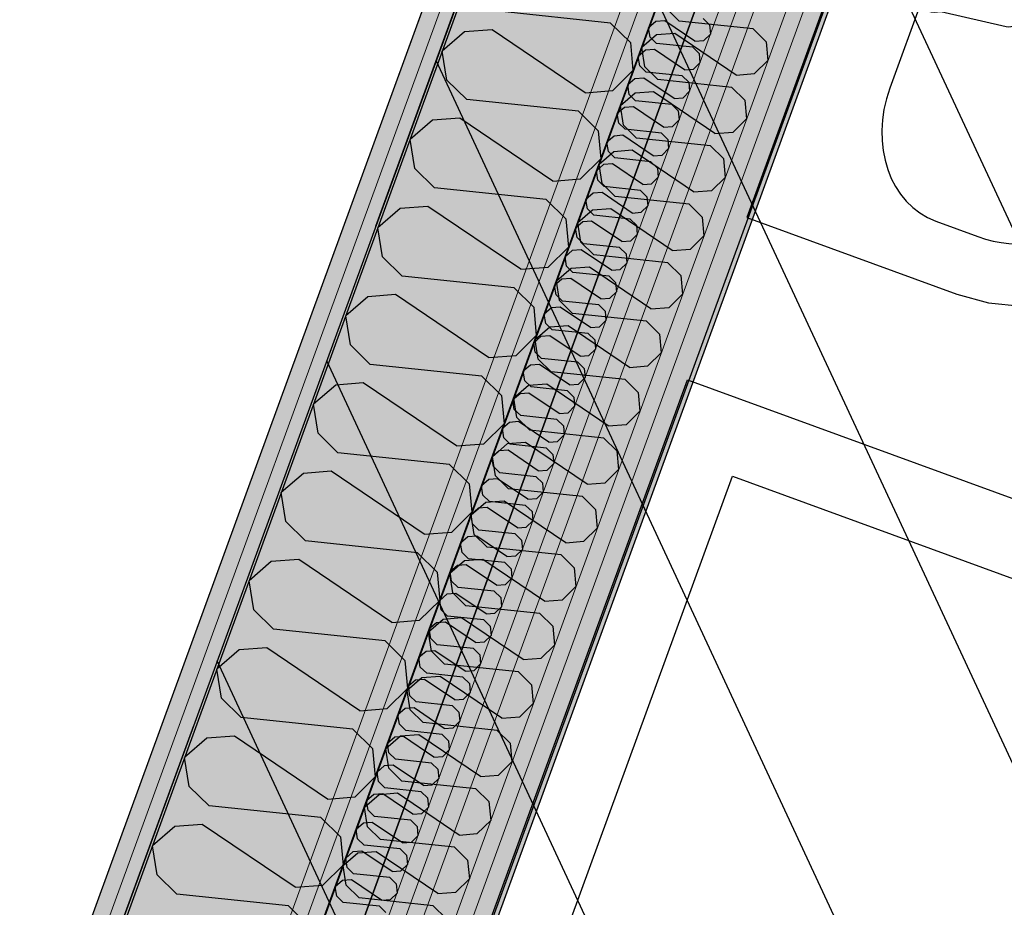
# Model space of a CAD drawing. Header units: millimetres. Extents: x 112481703 to 112588235, y 1264638581 to 1264713486.
# Tile 175 of 256: x 112563962 to 112564746, y 1264676394 to 1264677101. Entities that reach past the tile are written whole.
import ezdxf

# ---------------------------------------------------------------- set-up
doc = ezdxf.new("R2010")
doc.units = ezdxf.units.MM
doc.header["$LTSCALE"] = 0.5
doc.header["$MEASUREMENT"] = 0
doc.linetypes.add('Lang stiplet', pattern=[2116.666603, 1269.999981, -846.666622])
doc.linetypes.add('PLINE', pattern=[0])
for name, color, linetype in [('231- Bærende yttervegger', 7, 'Continuous'), ('231- Bærende yttervegger (Skravur)', 7, 'Continuous'), ('231- Bærende yttervegger (Skravur)(Nye konstruksjoner)', 7, 'Continuous'), ('231- Bærende yttervegger(Nye konstruksjoner)', 7, 'Continuous'), ('266- Himling og innvendig overflate#1', 7, 'Continuous'), ('2752 Løse skap og reoler', 7, 'Continuous'), ('315- Utstyr for sanitærinstallasjoner', 7, 'Continuous'), ('862- M___Nettoareal', 7, 'Continuous'), ('862- M___Nettoareal(Polylinje)', 7, 'Continuous'), ('LA_farge_dekke_asfalt2', 7, 'Continuous'), ('Yttervegger.A225', 7, 'Continuous'), ('Yttervegger.A225 (Skravur)', 7, 'Continuous')]:
    doc.layers.add(name, color=color, linetype=linetype)
doc.layers.add('235- Utvendig kledning og overflate', color=7, linetype='Continuous', lineweight=0)
doc.layers.add('236- Innvendig kledning og overflate', color=7, linetype='Continuous', lineweight=0)
pattern_1 = [(249.956, (112557650, 1264717795), (-81.357, 29.68231), [0, -50]), (249.956, (112557682.11, 1264717756.67), (-81.357, 29.68231), [0, -50])]

# ---------------------------------------------------------------- blocks, each defined once
blk = doc.blocks.new('Legekontor_18_8', base_point=(112565643.06, 1264674628.7))
at = {"layer": '862- M___Nettoareal(Polylinje)', "linetype": 'PLINE', "flags": 128}
blk.add_lwpolyline([(112562951.97, 1264672584.61), (112565881.63, 1264671515.76), (112567554.2, 1264676100.16), (112567694.6, 1264676484.99), (112566464.89, 1264676933.64), (112564764.95, 1264677553.85)], close=True, dxfattribs=at)
blk = doc.blocks.new('Legesenter_2422_21', base_point=(112561936.63, 1264674806.4))
at = {"layer": '862- M___Nettoareal(Polylinje)', "linetype": 'PLINE', "flags": 128}
blk.add_lwpolyline([(112558273.87, 1264668708.45), (112560894.88, 1264667752.2), (112562589.31, 1264672396.52), (112562566.77, 1264672404.74), (112564352.87, 1264677300.33), (112561754.41, 1264678248.36)], close=True, dxfattribs=at)
blk = doc.blocks.new('*X154', base_point=(112557650, 1264717795))
at = {"layer": 'Yttervegger.A225 (Skravur)', "linetype": 'PLINE'}
for p, q in [((112564506.58, 1264677102.04), (112564511.68, 1264677097.04)), ((112564468.85, 1264677099.74), (112564463.1, 1264677094.78)), ((112564464.3, 1264677087.28), (112564463.1, 1264677094.78)), ((112564475.97, 1264677100.29), (112564468.85, 1264677099.74)), ((112564500.01, 1264677084.03), (112564475.97, 1264677100.29)), ((112564511.68, 1264677097.04), (112564512.35, 1264677089.73)), ((112564469.4, 1264677082.27), (112564464.3, 1264677087.28)), ((112564507.13, 1264677084.58), (112564512.35, 1264677089.73)), ((112564467.65, 1264677077.48), (112564460.53, 1264677076.93)), ((112564491.69, 1264677061.22), (112564467.65, 1264677077.48)), ((112564498.26, 1264677079.23), (112564469.4, 1264677082.27)), ((112564498.26, 1264677079.23), (112564503.35, 1264677074.23)), ((112564500.01, 1264677084.03), (112564507.13, 1264677084.58)), ((112564460.53, 1264677076.93), (112564454.78, 1264677071.97)), ((112564455.98, 1264677064.47), (112564454.78, 1264677071.97)), ((112564503.35, 1264677074.23), (112564504.03, 1264677066.92)), ((112564461.07, 1264677059.46), (112564455.98, 1264677064.47)), ((112564491.69, 1264677061.22), (112564498.81, 1264677061.77)), ((112564498.81, 1264677061.77), (112564504.03, 1264677066.92)), ((112564452.2, 1264677054.12), (112564446.45, 1264677049.16)), ((112564459.33, 1264677054.67), (112564452.2, 1264677054.12)), ((112564483.36, 1264677038.41), (112564459.33, 1264677054.67)), ((112564489.94, 1264677056.42), (112564461.07, 1264677059.46)), ((112564489.94, 1264677056.42), (112564495.03, 1264677051.42)), ((112564447.66, 1264677041.66), (112564446.45, 1264677049.16)), ((112564495.03, 1264677051.42), (112564495.71, 1264677044.11)), ((112564452.75, 1264677036.65), (112564447.66, 1264677041.66)), ((112564483.36, 1264677038.41), (112564490.49, 1264677038.96)), ((112564490.49, 1264677038.96), (112564495.71, 1264677044.11)), ((112564443.88, 1264677031.31), (112564438.13, 1264677026.35)), ((112564451, 1264677031.86), (112564443.88, 1264677031.31)), ((112564475.04, 1264677015.59), (112564451, 1264677031.86)), ((112564481.62, 1264677033.61), (112564452.75, 1264677036.65)), ((112564481.62, 1264677033.61), (112564486.71, 1264677028.6)), ((112564439.34, 1264677018.85), (112564438.13, 1264677026.35)), ((112564486.71, 1264677028.6), (112564487.39, 1264677021.3)), ((112564444.43, 1264677013.84), (112564439.34, 1264677018.85)), ((112564475.04, 1264677015.59), (112564482.16, 1264677016.15)), ((112564482.16, 1264677016.15), (112564487.39, 1264677021.3)), ((112564435.56, 1264677008.5), (112564429.81, 1264677003.54)), ((112564442.68, 1264677009.05), (112564435.56, 1264677008.5)), ((112564466.72, 1264676992.78), (112564442.68, 1264677009.05)), ((112564473.29, 1264677010.8), (112564444.43, 1264677013.84)), ((112564473.29, 1264677010.8), (112564478.39, 1264677005.79)), ((112564431.01, 1264676996.04), (112564429.81, 1264677003.54)), ((112564478.39, 1264677005.79), (112564479.06, 1264676998.49)), ((112564436.11, 1264676991.03), (112564431.01, 1264676996.04)), ((112564464.97, 1264676987.99), (112564436.11, 1264676991.03)), ((112564466.72, 1264676992.78), (112564473.84, 1264676993.34)), ((112564473.84, 1264676993.34), (112564479.06, 1264676998.49)), ((112564427.24, 1264676985.69), (112564421.49, 1264676980.72)), ((112564434.36, 1264676986.24), (112564427.24, 1264676985.69)), ((112564458.4, 1264676969.97), (112564434.36, 1264676986.24)), ((112564464.97, 1264676987.99), (112564470.07, 1264676982.98)), ((112564422.69, 1264676973.23), (112564421.49, 1264676980.72)), ((112564465.52, 1264676970.52), (112564470.74, 1264676975.68)), ((112564470.07, 1264676982.98), (112564470.74, 1264676975.68)), ((112564427.79, 1264676968.22), (112564422.69, 1264676973.23)), ((112564456.65, 1264676965.18), (112564427.79, 1264676968.22)), ((112564458.4, 1264676969.97), (112564465.52, 1264676970.52)), ((112564418.91, 1264676962.88), (112564413.17, 1264676957.91)), ((112564426.04, 1264676963.43), (112564418.91, 1264676962.88)), ((112564450.08, 1264676947.16), (112564426.04, 1264676963.43)), ((112564456.65, 1264676965.18), (112564461.74, 1264676960.17)), ((112564461.74, 1264676960.17), (112564462.42, 1264676952.87)), ((112564414.37, 1264676950.42), (112564413.17, 1264676957.91)), ((112564457.2, 1264676947.71), (112564462.42, 1264676952.87)), ((112564419.46, 1264676945.41), (112564414.37, 1264676950.42)), ((112564448.33, 1264676942.37), (112564419.46, 1264676945.41)), ((112564450.08, 1264676947.16), (112564457.2, 1264676947.71)), ((112564410.59, 1264676940.06), (112564404.84, 1264676935.1)), ((112564417.71, 1264676940.62), (112564410.59, 1264676940.06)), ((112564441.75, 1264676924.35), (112564417.71, 1264676940.62)), ((112564448.33, 1264676942.37), (112564453.42, 1264676937.36)), ((112564453.42, 1264676937.36), (112564454.1, 1264676930.06)), ((112564406.05, 1264676927.61), (112564404.84, 1264676935.1)), ((112564448.88, 1264676924.9), (112564454.1, 1264676930.06)), ((112564411.14, 1264676922.6), (112564406.05, 1264676927.61)), ((112564440.01, 1264676919.56), (112564411.14, 1264676922.6)), ((112564441.75, 1264676924.35), (112564448.88, 1264676924.9)), ((112564402.27, 1264676917.25), (112564396.52, 1264676912.29)), ((112564409.39, 1264676917.81), (112564402.27, 1264676917.25)), ((112564433.43, 1264676901.54), (112564409.39, 1264676917.81)), ((112564440.01, 1264676919.56), (112564445.1, 1264676914.55)), ((112564445.1, 1264676914.55), (112564445.77, 1264676907.25)), ((112564397.72, 1264676904.8), (112564396.52, 1264676912.29)), ((112564402.82, 1264676899.79), (112564397.72, 1264676904.8)), ((112564440.55, 1264676902.09), (112564445.77, 1264676907.25)), ((112564431.68, 1264676896.75), (112564402.82, 1264676899.79)), ((112564433.43, 1264676901.54), (112564440.55, 1264676902.09)), ((112564393.95, 1264676894.44), (112564388.2, 1264676889.48)), ((112564389.4, 1264676881.99), (112564388.2, 1264676889.48)), ((112564401.07, 1264676894.99), (112564393.95, 1264676894.44)), ((112564425.11, 1264676878.73), (112564401.07, 1264676894.99)), ((112564431.68, 1264676896.75), (112564436.78, 1264676891.74)), ((112564436.78, 1264676891.74), (112564437.45, 1264676884.44)), ((112564394.5, 1264676876.98), (112564389.4, 1264676881.99)), ((112564432.23, 1264676879.28), (112564437.45, 1264676884.44)), ((112564423.36, 1264676873.94), (112564394.5, 1264676876.98)), ((112564423.36, 1264676873.94), (112564428.45, 1264676868.93)), ((112564425.11, 1264676878.73), (112564432.23, 1264676879.28)), ((112564385.63, 1264676871.63), (112564379.88, 1264676866.67)), ((112564381.08, 1264676859.17), (112564379.88, 1264676866.67)), ((112564392.75, 1264676872.18), (112564385.63, 1264676871.63)), ((112564416.79, 1264676855.92), (112564392.75, 1264676872.18)), ((112564428.45, 1264676868.93), (112564429.13, 1264676861.63)), ((112564386.17, 1264676854.17), (112564381.08, 1264676859.17)), ((112564423.91, 1264676856.47), (112564429.13, 1264676861.63)), ((112564415.04, 1264676851.13), (112564386.17, 1264676854.17)), ((112564415.04, 1264676851.13), (112564420.13, 1264676846.12)), ((112564416.79, 1264676855.92), (112564423.91, 1264676856.47)), ((112564377.3, 1264676848.82), (112564371.55, 1264676843.86)), ((112564372.76, 1264676836.36), (112564371.55, 1264676843.86)), ((112564384.43, 1264676849.37), (112564377.3, 1264676848.82)), ((112564408.46, 1264676833.11), (112564384.43, 1264676849.37)), ((112564420.13, 1264676846.12), (112564420.81, 1264676838.82)), ((112564377.85, 1264676831.36), (112564372.76, 1264676836.36)), ((112564415.59, 1264676833.66), (112564420.81, 1264676838.82)), ((112564376.1, 1264676826.56), (112564368.98, 1264676826.01)), ((112564400.14, 1264676810.3), (112564376.1, 1264676826.56)), ((112564406.72, 1264676828.32), (112564377.85, 1264676831.36)), ((112564406.72, 1264676828.32), (112564411.81, 1264676823.31)), ((112564408.46, 1264676833.11), (112564415.59, 1264676833.66)), ((112564368.98, 1264676826.01), (112564363.23, 1264676821.05)), ((112564364.44, 1264676813.55), (112564363.23, 1264676821.05)), ((112564411.81, 1264676823.31), (112564412.49, 1264676816)), ((112564369.53, 1264676808.55), (112564364.44, 1264676813.55)), ((112564400.14, 1264676810.3), (112564407.27, 1264676810.85)), ((112564407.27, 1264676810.85), (112564412.49, 1264676816)), ((112564360.66, 1264676803.2), (112564354.91, 1264676798.24)), ((112564367.78, 1264676803.75), (112564360.66, 1264676803.2)), ((112564391.82, 1264676787.49), (112564367.78, 1264676803.75)), ((112564398.39, 1264676805.51), (112564369.53, 1264676808.55)), ((112564398.39, 1264676805.51), (112564403.49, 1264676800.5)), ((112564356.11, 1264676790.74), (112564354.91, 1264676798.24)), ((112564403.49, 1264676800.5), (112564404.16, 1264676793.19)), ((112564361.21, 1264676785.73), (112564356.11, 1264676790.74)), ((112564391.82, 1264676787.49), (112564398.94, 1264676788.04)), ((112564398.94, 1264676788.04), (112564404.16, 1264676793.19)), ((112564352.34, 1264676780.39), (112564346.59, 1264676775.43)), ((112564359.46, 1264676780.94), (112564352.34, 1264676780.39)), ((112564383.5, 1264676764.68), (112564359.46, 1264676780.94)), ((112564390.07, 1264676782.7), (112564361.21, 1264676785.73)), ((112564390.07, 1264676782.7), (112564395.17, 1264676777.69)), ((112564347.79, 1264676767.93), (112564346.59, 1264676775.43)), ((112564395.17, 1264676777.69), (112564395.84, 1264676770.38)), ((112564352.89, 1264676762.92), (112564347.79, 1264676767.93)), ((112564383.5, 1264676764.68), (112564390.62, 1264676765.23)), ((112564390.62, 1264676765.23), (112564395.84, 1264676770.38)), ((112564344.01, 1264676757.58), (112564338.27, 1264676752.62)), ((112564351.14, 1264676758.13), (112564344.01, 1264676757.58)), ((112564375.18, 1264676741.87), (112564351.14, 1264676758.13)), ((112564381.75, 1264676759.89), (112564352.89, 1264676762.92)), ((112564381.75, 1264676759.89), (112564386.84, 1264676754.88)), ((112564339.47, 1264676745.12), (112564338.27, 1264676752.62)), ((112564386.84, 1264676754.88), (112564387.52, 1264676747.57)), ((112564344.56, 1264676740.11), (112564339.47, 1264676745.12)), ((112564373.43, 1264676737.08), (112564344.56, 1264676740.11)), ((112564375.18, 1264676741.87), (112564382.3, 1264676742.42)), ((112564382.3, 1264676742.42), (112564387.52, 1264676747.57)), ((112564335.69, 1264676734.77), (112564329.94, 1264676729.81)), ((112564342.81, 1264676735.32), (112564335.69, 1264676734.77)), ((112564366.85, 1264676719.06), (112564342.81, 1264676735.32)), ((112564373.43, 1264676737.08), (112564378.52, 1264676732.07)), ((112564331.15, 1264676722.31), (112564329.94, 1264676729.81)), ((112564373.98, 1264676719.61), (112564379.2, 1264676724.76)), ((112564378.52, 1264676732.07), (112564379.2, 1264676724.76)), ((112564336.24, 1264676717.3), (112564331.15, 1264676722.31)), ((112564365.11, 1264676714.27), (112564336.24, 1264676717.3)), ((112564366.85, 1264676719.06), (112564373.98, 1264676719.61)), ((112564327.37, 1264676711.96), (112564321.62, 1264676707)), ((112564334.49, 1264676712.51), (112564327.37, 1264676711.96)), ((112564358.53, 1264676696.25), (112564334.49, 1264676712.51)), ((112564365.11, 1264676714.27), (112564370.2, 1264676709.26)), ((112564370.2, 1264676709.26), (112564370.87, 1264676701.95)), ((112564322.82, 1264676699.5), (112564321.62, 1264676707)), ((112564365.65, 1264676696.8), (112564370.87, 1264676701.95)), ((112564327.92, 1264676694.49), (112564322.82, 1264676699.5)), ((112564356.78, 1264676691.45), (112564327.92, 1264676694.49)), ((112564358.53, 1264676696.25), (112564365.65, 1264676696.8)), ((112564319.05, 1264676689.15), (112564313.3, 1264676684.19)), ((112564326.17, 1264676689.7), (112564319.05, 1264676689.15)), ((112564350.21, 1264676673.44), (112564326.17, 1264676689.7)), ((112564356.78, 1264676691.45), (112564361.88, 1264676686.45)), ((112564361.88, 1264676686.45), (112564362.55, 1264676679.14)), ((112564314.5, 1264676676.69), (112564313.3, 1264676684.19)), ((112564357.33, 1264676673.99), (112564362.55, 1264676679.14)), ((112564319.6, 1264676671.68), (112564314.5, 1264676676.69)), ((112564348.46, 1264676668.64), (112564319.6, 1264676671.68)), ((112564350.21, 1264676673.44), (112564357.33, 1264676673.99)), ((112564310.73, 1264676666.34), (112564304.98, 1264676661.38)), ((112564317.85, 1264676666.89), (112564310.73, 1264676666.34)), ((112564341.89, 1264676650.63), (112564317.85, 1264676666.89)), ((112564348.46, 1264676668.64), (112564353.55, 1264676663.64)), ((112564353.55, 1264676663.64), (112564354.23, 1264676656.33)), ((112564306.18, 1264676653.88), (112564304.98, 1264676661.38)), ((112564311.27, 1264676648.87), (112564306.18, 1264676653.88)), ((112564349.01, 1264676651.18), (112564354.23, 1264676656.33)), ((112564340.14, 1264676645.83), (112564311.27, 1264676648.87)), ((112564341.89, 1264676650.63), (112564349.01, 1264676651.18)), ((112564302.4, 1264676643.53), (112564296.65, 1264676638.57)), ((112564297.86, 1264676631.07), (112564296.65, 1264676638.57)), ((112564309.53, 1264676644.08), (112564302.4, 1264676643.53)), ((112564333.56, 1264676627.82), (112564309.53, 1264676644.08)), ((112564340.14, 1264676645.83), (112564345.23, 1264676640.83)), ((112564345.23, 1264676640.83), (112564345.91, 1264676633.52)), ((112564302.95, 1264676626.06), (112564297.86, 1264676631.07)), ((112564340.69, 1264676628.37), (112564345.91, 1264676633.52)), ((112564331.82, 1264676623.02), (112564302.95, 1264676626.06)), ((112564331.82, 1264676623.02), (112564336.91, 1264676618.01)), ((112564333.56, 1264676627.82), (112564340.69, 1264676628.37)), ((112564294.08, 1264676620.72), (112564288.33, 1264676615.76)), ((112564289.54, 1264676608.26), (112564288.33, 1264676615.76)), ((112564301.2, 1264676621.27), (112564294.08, 1264676620.72)), ((112564325.24, 1264676605), (112564301.2, 1264676621.27)), ((112564336.91, 1264676618.01), (112564337.59, 1264676610.71)), ((112564294.63, 1264676603.25), (112564289.54, 1264676608.26)), ((112564332.37, 1264676605.56), (112564337.59, 1264676610.71)), ((112564323.49, 1264676600.21), (112564294.63, 1264676603.25)), ((112564323.49, 1264676600.21), (112564328.59, 1264676595.2)), ((112564325.24, 1264676605), (112564332.37, 1264676605.56)), ((112564285.76, 1264676597.91), (112564280.01, 1264676592.95)), ((112564281.21, 1264676585.45), (112564280.01, 1264676592.95)), ((112564292.88, 1264676598.46), (112564285.76, 1264676597.91)), ((112564316.92, 1264676582.19), (112564292.88, 1264676598.46)), ((112564328.59, 1264676595.2), (112564329.26, 1264676587.9)), ((112564286.31, 1264676580.44), (112564281.21, 1264676585.45)), ((112564324.04, 1264676582.75), (112564329.26, 1264676587.9)), ((112564284.56, 1264676575.65), (112564277.44, 1264676575.1)), ((112564308.6, 1264676559.38), (112564284.56, 1264676575.65)), ((112564315.17, 1264676577.4), (112564286.31, 1264676580.44)), ((112564315.17, 1264676577.4), (112564320.27, 1264676572.39)), ((112564316.92, 1264676582.19), (112564324.04, 1264676582.75)), ((112564277.44, 1264676575.1), (112564271.69, 1264676570.14)), ((112564272.89, 1264676562.64), (112564271.69, 1264676570.14)), ((112564320.27, 1264676572.39), (112564320.94, 1264676565.09)), ((112564277.99, 1264676557.63), (112564272.89, 1264676562.64)), ((112564308.6, 1264676559.38), (112564315.72, 1264676559.94)), ((112564315.72, 1264676559.94), (112564320.94, 1264676565.09)), ((112564269.11, 1264676552.29), (112564263.37, 1264676547.32)), ((112564276.24, 1264676552.84), (112564269.11, 1264676552.29)), ((112564300.28, 1264676536.57), (112564276.24, 1264676552.84)), ((112564306.85, 1264676554.59), (112564277.99, 1264676557.63)), ((112564306.85, 1264676554.59), (112564311.94, 1264676549.58)), ((112564264.57, 1264676539.83), (112564263.37, 1264676547.32)), ((112564311.94, 1264676549.58), (112564312.62, 1264676542.28)), ((112564269.66, 1264676534.82), (112564264.57, 1264676539.83)), ((112564300.28, 1264676536.57), (112564307.4, 1264676537.12)), ((112564307.4, 1264676537.12), (112564312.62, 1264676542.28)), ((112564260.79, 1264676529.47), (112564255.04, 1264676524.51)), ((112564267.92, 1264676530.03), (112564260.79, 1264676529.47)), ((112564291.95, 1264676513.76), (112564267.92, 1264676530.03)), ((112564298.53, 1264676531.78), (112564269.66, 1264676534.82)), ((112564298.53, 1264676531.78), (112564303.62, 1264676526.77)), ((112564256.25, 1264676517.02), (112564255.04, 1264676524.51)), ((112564303.62, 1264676526.77), (112564304.3, 1264676519.47)), ((112564261.34, 1264676512.01), (112564256.25, 1264676517.02)), ((112564291.95, 1264676513.76), (112564299.08, 1264676514.31)), ((112564299.08, 1264676514.31), (112564304.3, 1264676519.47)), ((112564252.47, 1264676506.66), (112564246.72, 1264676501.7)), ((112564259.59, 1264676507.22), (112564252.47, 1264676506.66)), ((112564283.63, 1264676490.95), (112564259.59, 1264676507.22)), ((112564290.21, 1264676508.97), (112564261.34, 1264676512.01)), ((112564290.21, 1264676508.97), (112564295.3, 1264676503.96)), ((112564247.92, 1264676494.21), (112564246.72, 1264676501.7)), ((112564295.3, 1264676503.96), (112564295.97, 1264676496.66)), ((112564253.02, 1264676489.2), (112564247.92, 1264676494.21)), ((112564281.88, 1264676486.16), (112564253.02, 1264676489.2)), ((112564283.63, 1264676490.95), (112564290.75, 1264676491.5)), ((112564290.75, 1264676491.5), (112564295.97, 1264676496.66)), ((112564244.15, 1264676483.85), (112564238.4, 1264676478.89)), ((112564251.27, 1264676484.41), (112564244.15, 1264676483.85)), ((112564275.31, 1264676468.14), (112564251.27, 1264676484.41)), ((112564281.88, 1264676486.16), (112564286.98, 1264676481.15)), ((112564286.98, 1264676481.15), (112564287.65, 1264676473.85)), ((112564239.6, 1264676471.4), (112564238.4, 1264676478.89)), ((112564282.43, 1264676468.69), (112564287.65, 1264676473.85)), ((112564244.7, 1264676466.39), (112564239.6, 1264676471.4)), ((112564273.56, 1264676463.35), (112564244.7, 1264676466.39)), ((112564275.31, 1264676468.14), (112564282.43, 1264676468.69)), ((112564235.83, 1264676461.04), (112564230.08, 1264676456.08)), ((112564242.95, 1264676461.59), (112564235.83, 1264676461.04)), ((112564266.99, 1264676445.33), (112564242.95, 1264676461.59)), ((112564273.56, 1264676463.35), (112564278.66, 1264676458.34)), ((112564278.66, 1264676458.34), (112564279.33, 1264676451.04)), ((112564231.28, 1264676448.58), (112564230.08, 1264676456.08)), ((112564274.11, 1264676445.88), (112564279.33, 1264676451.04)), ((112564236.37, 1264676443.58), (112564231.28, 1264676448.58)), ((112564265.24, 1264676440.54), (112564236.37, 1264676443.58)), ((112564266.99, 1264676445.33), (112564274.11, 1264676445.88)), ((112564227.5, 1264676438.23), (112564221.75, 1264676433.27)), ((112564234.63, 1264676438.78), (112564227.5, 1264676438.23)), ((112564258.66, 1264676422.52), (112564234.63, 1264676438.78)), ((112564265.24, 1264676440.54), (112564270.33, 1264676435.53)), ((112564270.33, 1264676435.53), (112564271.01, 1264676428.23)), ((112564222.96, 1264676425.77), (112564221.75, 1264676433.27)), ((112564265.79, 1264676423.07), (112564271.01, 1264676428.23)), ((112564228.05, 1264676420.77), (112564222.96, 1264676425.77)), ((112564256.92, 1264676417.73), (112564228.05, 1264676420.77)), ((112564258.66, 1264676422.52), (112564265.79, 1264676423.07)), ((112564219.18, 1264676415.42), (112564213.43, 1264676410.46)), ((112564226.3, 1264676415.97), (112564219.18, 1264676415.42)), ((112564250.34, 1264676399.71), (112564226.3, 1264676415.97)), ((112564256.92, 1264676417.73), (112564262.01, 1264676412.72)), ((112564262.01, 1264676412.72), (112564262.69, 1264676405.41)), ((112564214.64, 1264676402.96), (112564213.43, 1264676410.46)), ((112564219.73, 1264676397.96), (112564214.64, 1264676402.96)), ((112564257.47, 1264676400.26), (112564262.69, 1264676405.41)), ((112564248.59, 1264676394.92), (112564219.73, 1264676397.96)), ((112564248.59, 1264676394.92), (112564253.69, 1264676389.91)), ((112564250.34, 1264676399.71), (112564257.47, 1264676400.26))]:
    blk.add_line(p, q, dxfattribs=at)
blk = doc.blocks.new('*X157', base_point=(112557650, 1264717795))
at = {"layer": 'Yttervegger.A225 (Skravur)', "linetype": 'PLINE'}
for p, q in [((112564432.83, 1264677098.53), (112564343.83, 1264677107.89)), ((112564338.44, 1264677093.12), (112564316.48, 1264677091.42)), ((112564412.56, 1264677042.97), (112564338.44, 1264677093.12)), ((112564432.83, 1264677098.53), (112564448.53, 1264677083.09)), ((112564316.48, 1264677091.42), (112564298.75, 1264677076.12)), ((112564448.53, 1264677083.09), (112564450.62, 1264677060.56)), ((112564302.46, 1264677053), (112564298.75, 1264677076.12)), ((112564434.52, 1264677044.67), (112564450.62, 1264677060.56)), ((112564318.17, 1264677037.56), (112564302.46, 1264677053)), ((112564412.56, 1264677042.97), (112564434.52, 1264677044.67)), ((112564407.17, 1264677028.2), (112564318.17, 1264677037.56)), ((112564312.78, 1264677022.78), (112564290.82, 1264677021.09)), ((112564386.9, 1264676972.64), (112564312.78, 1264677022.78)), ((112564407.17, 1264677028.2), (112564422.87, 1264677012.75)), ((112564290.82, 1264677021.09), (112564273.09, 1264677005.79)), ((112564422.87, 1264677012.75), (112564424.96, 1264676990.23)), ((112564276.8, 1264676982.67), (112564273.09, 1264677005.79)), ((112564408.86, 1264676974.34), (112564424.96, 1264676990.23)), ((112564292.51, 1264676967.23), (112564276.8, 1264676982.67)), ((112564386.9, 1264676972.64), (112564408.86, 1264676974.34)), ((112564381.51, 1264676957.86), (112564292.51, 1264676967.23)), ((112564287.12, 1264676952.45), (112564265.16, 1264676950.75)), ((112564361.24, 1264676902.31), (112564287.12, 1264676952.45)), ((112564381.51, 1264676957.86), (112564397.21, 1264676942.42)), ((112564265.16, 1264676950.75), (112564247.43, 1264676935.46)), ((112564397.21, 1264676942.42), (112564399.29, 1264676919.9)), ((112564251.14, 1264676912.34), (112564247.43, 1264676935.46)), ((112564383.2, 1264676904.01), (112564399.29, 1264676919.9)), ((112564266.85, 1264676896.9), (112564251.14, 1264676912.34)), ((112564355.85, 1264676887.53), (112564266.85, 1264676896.9)), ((112564361.24, 1264676902.31), (112564383.2, 1264676904.01)), ((112564261.46, 1264676882.12), (112564239.5, 1264676880.42)), ((112564335.58, 1264676831.97), (112564261.46, 1264676882.12)), ((112564355.85, 1264676887.53), (112564371.55, 1264676872.09)), ((112564239.5, 1264676880.42), (112564221.77, 1264676865.12)), ((112564371.55, 1264676872.09), (112564373.63, 1264676849.56)), ((112564225.48, 1264676842.01), (112564221.77, 1264676865.12)), ((112564241.19, 1264676826.56), (112564225.48, 1264676842.01)), ((112564357.54, 1264676833.67), (112564373.63, 1264676849.56)), ((112564330.19, 1264676817.2), (112564241.19, 1264676826.56)), ((112564335.58, 1264676831.97), (112564357.54, 1264676833.67)), ((112564235.8, 1264676811.79), (112564213.84, 1264676810.09)), ((112564309.92, 1264676761.64), (112564235.8, 1264676811.79)), ((112564330.19, 1264676817.2), (112564345.89, 1264676801.76)), ((112564213.84, 1264676810.09), (112564196.11, 1264676794.79)), ((112564345.89, 1264676801.76), (112564347.97, 1264676779.23)), ((112564199.82, 1264676771.67), (112564196.11, 1264676794.79)), ((112564331.88, 1264676763.34), (112564347.97, 1264676779.23)), ((112564215.53, 1264676756.23), (112564199.82, 1264676771.67)), ((112564304.53, 1264676746.86), (112564215.53, 1264676756.23)), ((112564309.92, 1264676761.64), (112564331.88, 1264676763.34)), ((112564210.14, 1264676741.45), (112564188.18, 1264676739.76)), ((112564284.26, 1264676691.31), (112564210.14, 1264676741.45)), ((112564304.53, 1264676746.86), (112564320.23, 1264676731.42)), ((112564188.18, 1264676739.76), (112564170.45, 1264676724.46)), ((112564174.16, 1264676701.34), (112564170.45, 1264676724.46)), ((112564320.23, 1264676731.42), (112564322.31, 1264676708.9)), ((112564306.22, 1264676693.01), (112564322.31, 1264676708.9)), ((112564189.87, 1264676685.9), (112564174.16, 1264676701.34)), ((112564284.26, 1264676691.31), (112564306.22, 1264676693.01)), ((112564278.86, 1264676676.53), (112564189.87, 1264676685.9)), ((112564162.52, 1264676669.42), (112564144.79, 1264676654.13)), ((112564184.48, 1264676671.12), (112564162.52, 1264676669.42)), ((112564258.6, 1264676620.98), (112564184.48, 1264676671.12)), ((112564278.86, 1264676676.53), (112564294.57, 1264676661.09)), ((112564148.5, 1264676631.01), (112564144.79, 1264676654.13)), ((112564294.57, 1264676661.09), (112564296.65, 1264676638.57)), ((112564280.56, 1264676622.68), (112564296.65, 1264676638.57)), ((112564164.21, 1264676615.57), (112564148.5, 1264676631.01)), ((112564258.6, 1264676620.98), (112564280.56, 1264676622.68)), ((112564253.2, 1264676606.2), (112564164.21, 1264676615.57)), ((112564136.86, 1264676599.09), (112564119.13, 1264676583.79)), ((112564158.82, 1264676600.79), (112564136.86, 1264676599.09)), ((112564232.94, 1264676550.64), (112564158.82, 1264676600.79)), ((112564253.2, 1264676606.2), (112564268.91, 1264676590.76)), ((112564122.84, 1264676560.68), (112564119.13, 1264676583.79)), ((112564268.91, 1264676590.76), (112564270.99, 1264676568.23)), ((112564254.9, 1264676552.34), (112564270.99, 1264676568.23)), ((112564138.55, 1264676545.23), (112564122.84, 1264676560.68)), ((112564232.94, 1264676550.64), (112564254.9, 1264676552.34)), ((112564227.54, 1264676535.87), (112564138.55, 1264676545.23)), ((112564111.19, 1264676528.76), (112564093.47, 1264676513.46)), ((112564133.16, 1264676530.46), (112564111.19, 1264676528.76)), ((112564207.28, 1264676480.31), (112564133.16, 1264676530.46)), ((112564227.54, 1264676535.87), (112564243.25, 1264676520.43)), ((112564243.25, 1264676520.43), (112564245.33, 1264676497.9)), ((112564097.18, 1264676490.34), (112564093.47, 1264676513.46)), ((112564229.24, 1264676482.01), (112564245.33, 1264676497.9)), ((112564112.89, 1264676474.9), (112564097.18, 1264676490.34)), ((112564207.28, 1264676480.31), (112564229.24, 1264676482.01)), ((112564201.88, 1264676465.53), (112564112.89, 1264676474.9)), ((112564201.88, 1264676465.53), (112564217.59, 1264676450.09)), ((112564085.53, 1264676458.43), (112564067.81, 1264676443.13)), ((112564107.5, 1264676460.12), (112564085.53, 1264676458.43)), ((112564181.62, 1264676409.98), (112564107.5, 1264676460.12)), ((112564217.59, 1264676450.09), (112564219.67, 1264676427.57)), ((112564071.52, 1264676420.01), (112564067.81, 1264676443.13)), ((112564203.58, 1264676411.68), (112564219.67, 1264676427.57)), ((112564087.23, 1264676404.57), (112564071.52, 1264676420.01)), ((112564181.62, 1264676409.98), (112564203.58, 1264676411.68)), ((112564176.22, 1264676395.2), (112564087.23, 1264676404.57)), ((112564176.22, 1264676395.2), (112564191.93, 1264676379.76))]:
    blk.add_line(p, q, dxfattribs=at)
blk = doc.blocks.new('*X591', base_point=(112557650, 1264717795))
at = {"layer": 'Yttervegger.A225 (Skravur)', "linetype": 'PLINE'}
for p, q in [((112564487.44, 1264677100.06), (112564477.04, 1264677110.28)), ((112564546.37, 1264677093.85), (112564487.44, 1264677100.06)), ((112564546.37, 1264677093.85), (112564556.77, 1264677083.63)), ((112564469.33, 1264677089.15), (112564457.59, 1264677079.02)), ((112564483.87, 1264677090.27), (112564469.33, 1264677089.15)), ((112564532.95, 1264677057.07), (112564483.87, 1264677090.27)), ((112564460.05, 1264677063.71), (112564457.59, 1264677079.02)), ((112564556.77, 1264677083.63), (112564558.15, 1264677068.72)), ((112564470.45, 1264677053.49), (112564460.05, 1264677063.71)), ((112564547.49, 1264677058.19), (112564558.15, 1264677068.72)), ((112564532.95, 1264677057.07), (112564547.49, 1264677058.19)), ((112564529.38, 1264677047.28), (112564470.45, 1264677053.49)), ((112564529.38, 1264677047.28), (112564539.78, 1264677037.06)), ((112564452.34, 1264677042.58), (112564440.6, 1264677032.45)), ((112564466.88, 1264677043.7), (112564452.34, 1264677042.58)), ((112564515.96, 1264677010.5), (112564466.88, 1264677043.7)), ((112564443.06, 1264677017.14), (112564440.6, 1264677032.45)), ((112564539.78, 1264677037.06), (112564541.16, 1264677022.14)), ((112564453.46, 1264677006.91), (112564443.06, 1264677017.14)), ((112564530.5, 1264677011.62), (112564541.16, 1264677022.14)), ((112564512.39, 1264677000.71), (112564453.46, 1264677006.91)), ((112564515.96, 1264677010.5), (112564530.5, 1264677011.62)), ((112564512.39, 1264677000.71), (112564522.79, 1264676990.49)), ((112564435.34, 1264676996), (112564423.61, 1264676985.88)), ((112564449.89, 1264676997.13), (112564435.34, 1264676996)), ((112564498.97, 1264676963.92), (112564449.89, 1264676997.13)), ((112564426.06, 1264676970.57), (112564423.61, 1264676985.88)), ((112564522.79, 1264676990.49), (112564524.17, 1264676975.57)), ((112564513.51, 1264676965.05), (112564524.17, 1264676975.57)), ((112564436.46, 1264676960.34), (112564426.06, 1264676970.57)), ((112564495.4, 1264676954.14), (112564436.46, 1264676960.34)), ((112564498.97, 1264676963.92), (112564513.51, 1264676965.05)), ((112564495.4, 1264676954.14), (112564505.8, 1264676943.91)), ((112564418.35, 1264676949.43), (112564406.62, 1264676939.3)), ((112564432.89, 1264676950.56), (112564418.35, 1264676949.43)), ((112564481.97, 1264676917.35), (112564432.89, 1264676950.56)), ((112564409.07, 1264676924), (112564406.62, 1264676939.3)), ((112564505.8, 1264676943.91), (112564507.17, 1264676929)), ((112564496.52, 1264676918.48), (112564507.17, 1264676929)), ((112564419.47, 1264676913.77), (112564409.07, 1264676924)), ((112564478.4, 1264676907.57), (112564419.47, 1264676913.77)), ((112564481.97, 1264676917.35), (112564496.52, 1264676918.48)), ((112564478.4, 1264676907.57), (112564488.8, 1264676897.34)), ((112564401.36, 1264676902.86), (112564389.62, 1264676892.73)), ((112564415.9, 1264676903.99), (112564401.36, 1264676902.86)), ((112564464.98, 1264676870.78), (112564415.9, 1264676903.99)), ((112564488.8, 1264676897.34), (112564490.18, 1264676882.43)), ((112564392.08, 1264676877.42), (112564389.62, 1264676892.73)), ((112564479.52, 1264676871.91), (112564490.18, 1264676882.43)), ((112564402.48, 1264676867.2), (112564392.08, 1264676877.42)), ((112564461.41, 1264676861), (112564402.48, 1264676867.2)), ((112564464.98, 1264676870.78), (112564479.52, 1264676871.91)), ((112564461.41, 1264676861), (112564471.81, 1264676850.77)), ((112564384.37, 1264676856.29), (112564372.63, 1264676846.16)), ((112564398.91, 1264676857.41), (112564384.37, 1264676856.29)), ((112564447.99, 1264676824.21), (112564398.91, 1264676857.41)), ((112564471.81, 1264676850.77), (112564473.19, 1264676835.86)), ((112564375.09, 1264676830.85), (112564372.63, 1264676846.16)), ((112564462.53, 1264676825.34), (112564473.19, 1264676835.86)), ((112564385.49, 1264676820.63), (112564375.09, 1264676830.85)), ((112564444.42, 1264676814.43), (112564385.49, 1264676820.63)), ((112564447.99, 1264676824.21), (112564462.53, 1264676825.34)), ((112564381.92, 1264676810.84), (112564367.38, 1264676809.72)), ((112564431, 1264676777.64), (112564381.92, 1264676810.84)), ((112564444.42, 1264676814.43), (112564454.82, 1264676804.2)), ((112564367.38, 1264676809.72), (112564355.64, 1264676799.59)), ((112564454.82, 1264676804.2), (112564456.2, 1264676789.29)), ((112564358.1, 1264676784.28), (112564355.64, 1264676799.59)), ((112564445.54, 1264676778.76), (112564456.2, 1264676789.29)), ((112564368.5, 1264676774.06), (112564358.1, 1264676784.28)), ((112564427.43, 1264676767.85), (112564368.5, 1264676774.06)), ((112564431, 1264676777.64), (112564445.54, 1264676778.76)), ((112564364.93, 1264676764.27), (112564350.39, 1264676763.15)), ((112564414.01, 1264676731.07), (112564364.93, 1264676764.27)), ((112564427.43, 1264676767.85), (112564437.83, 1264676757.63)), ((112564350.39, 1264676763.15), (112564338.65, 1264676753.02)), ((112564437.83, 1264676757.63), (112564439.21, 1264676742.71)), ((112564341.11, 1264676737.71), (112564338.65, 1264676753.02)), ((112564428.55, 1264676732.19), (112564439.21, 1264676742.71)), ((112564351.51, 1264676727.48), (112564341.11, 1264676737.71)), ((112564414.01, 1264676731.07), (112564428.55, 1264676732.19)), ((112564410.44, 1264676721.28), (112564351.51, 1264676727.48)), ((112564333.4, 1264676716.57), (112564321.66, 1264676706.45)), ((112564347.94, 1264676717.7), (112564333.4, 1264676716.57)), ((112564397.02, 1264676684.5), (112564347.94, 1264676717.7)), ((112564410.44, 1264676721.28), (112564420.84, 1264676711.06)), ((112564420.84, 1264676711.06), (112564422.22, 1264676696.14)), ((112564324.12, 1264676691.14), (112564321.66, 1264676706.45)), ((112564411.56, 1264676685.62), (112564422.22, 1264676696.14)), ((112564334.52, 1264676680.91), (112564324.12, 1264676691.14)), ((112564397.02, 1264676684.5), (112564411.56, 1264676685.62)), ((112564393.45, 1264676674.71), (112564334.52, 1264676680.91)), ((112564316.41, 1264676670), (112564304.67, 1264676659.87)), ((112564330.95, 1264676671.13), (112564316.41, 1264676670)), ((112564380.03, 1264676637.92), (112564330.95, 1264676671.13)), ((112564393.45, 1264676674.71), (112564403.85, 1264676664.49)), ((112564403.85, 1264676664.49), (112564405.23, 1264676649.57)), ((112564307.13, 1264676644.57), (112564304.67, 1264676659.87)), ((112564394.57, 1264676639.05), (112564405.23, 1264676649.57)), ((112564317.53, 1264676634.34), (112564307.13, 1264676644.57)), ((112564380.03, 1264676637.92), (112564394.57, 1264676639.05)), ((112564376.46, 1264676628.14), (112564317.53, 1264676634.34)), ((112564299.41, 1264676623.43), (112564287.68, 1264676613.3)), ((112564313.96, 1264676624.56), (112564299.41, 1264676623.43)), ((112564363.04, 1264676591.35), (112564313.96, 1264676624.56)), ((112564376.46, 1264676628.14), (112564386.86, 1264676617.91)), ((112564386.86, 1264676617.91), (112564388.24, 1264676603)), ((112564290.13, 1264676598), (112564287.68, 1264676613.3)), ((112564377.58, 1264676592.48), (112564388.24, 1264676603)), ((112564300.54, 1264676587.77), (112564290.13, 1264676598)), ((112564363.04, 1264676591.35), (112564377.58, 1264676592.48)), ((112564359.47, 1264676581.57), (112564300.54, 1264676587.77)), ((112564282.42, 1264676576.86), (112564270.69, 1264676566.73)), ((112564296.97, 1264676577.99), (112564282.42, 1264676576.86)), ((112564346.04, 1264676544.78), (112564296.97, 1264676577.99)), ((112564359.47, 1264676581.57), (112564369.87, 1264676571.34)), ((112564369.87, 1264676571.34), (112564371.25, 1264676556.43)), ((112564273.14, 1264676551.42), (112564270.69, 1264676566.73)), ((112564360.59, 1264676545.91), (112564371.25, 1264676556.43)), ((112564283.54, 1264676541.2), (112564273.14, 1264676551.42)), ((112564346.04, 1264676544.78), (112564360.59, 1264676545.91)), ((112564342.47, 1264676535), (112564283.54, 1264676541.2)), ((112564265.43, 1264676530.29), (112564253.69, 1264676520.16)), ((112564279.97, 1264676531.41), (112564265.43, 1264676530.29)), ((112564329.05, 1264676498.21), (112564279.97, 1264676531.41)), ((112564342.47, 1264676535), (112564352.88, 1264676524.77)), ((112564352.88, 1264676524.77), (112564354.25, 1264676509.86)), ((112564256.15, 1264676504.85), (112564253.69, 1264676520.16)), ((112564266.55, 1264676494.63), (112564256.15, 1264676504.85)), ((112564343.6, 1264676499.33), (112564354.25, 1264676509.86)), ((112564329.05, 1264676498.21), (112564343.6, 1264676499.33)), ((112564325.48, 1264676488.42), (112564266.55, 1264676494.63)), ((112564248.44, 1264676483.72), (112564236.7, 1264676473.59)), ((112564262.98, 1264676484.84), (112564248.44, 1264676483.72)), ((112564312.06, 1264676451.64), (112564262.98, 1264676484.84)), ((112564325.48, 1264676488.42), (112564335.88, 1264676478.2)), ((112564239.16, 1264676458.28), (112564236.7, 1264676473.59)), ((112564335.88, 1264676478.2), (112564337.26, 1264676463.29)), ((112564249.56, 1264676448.06), (112564239.16, 1264676458.28)), ((112564326.6, 1264676452.76), (112564337.26, 1264676463.29)), ((112564312.06, 1264676451.64), (112564326.6, 1264676452.76)), ((112564308.49, 1264676441.85), (112564249.56, 1264676448.06)), ((112564231.45, 1264676437.15), (112564219.71, 1264676427.02)), ((112564245.99, 1264676438.27), (112564231.45, 1264676437.15)), ((112564295.07, 1264676405.07), (112564245.99, 1264676438.27)), ((112564308.49, 1264676441.85), (112564318.89, 1264676431.63)), ((112564222.17, 1264676411.71), (112564219.71, 1264676427.02)), ((112564318.89, 1264676431.63), (112564320.27, 1264676416.71)), ((112564232.57, 1264676401.48), (112564222.17, 1264676411.71)), ((112564309.61, 1264676406.19), (112564320.27, 1264676416.71)), ((112564295.07, 1264676405.07), (112564309.61, 1264676406.19)), ((112564291.5, 1264676395.28), (112564232.57, 1264676401.48)), ((112564291.5, 1264676395.28), (112564301.9, 1264676385.06))]:
    blk.add_line(p, q, dxfattribs=at)
blk = doc.blocks.new('Undersøkelsesbenk[10]', base_point=(112566279.02, 1264676163.18))
at = {"layer": '2752 Løse skap og reoler', "linetype": 'PLINE', "flags": 128}
for points in [[(112566279.02, 1264676163.18), (112566056.23, 1264675552.55), (112564271.32, 1264676203.76), (112564494.1, 1264676814.39)], [(112564886.89, 1264676607.22), (112564756.64, 1264676250.23), (112564780.51, 1264676198.95), (112564742.81, 1264676095.61), (112564348.25, 1264676239.56), (112564529.9, 1264676737.46)]]:
    blk.add_lwpolyline(points, close=True, dxfattribs=at)
blk = doc.blocks.new('Servant[18]', base_point=(112564618.34, 1264677154.93))
at = {"layer": '315- Utstyr for sanitærinstallasjoner', "linetype": 'PLINE'}
for p, q in [((112564812.61, 1264677271.5), (112564846.09, 1264677259.28)), ((112564716.34, 1264677214.04), (112564655.25, 1264677046.6)), ((112564672.33, 1264677120.76), (112564681.66, 1264677146.31)), ((112564681.66, 1264677146.31), (112564695.63, 1264677141.21)), ((112564686.3, 1264677115.66), (112564672.33, 1264677120.76)), ((112564691.9, 1264676940.66), (112564725.38, 1264676928.44))]:
    blk.add_line(p, q, dxfattribs=at)
at = {"layer": '315- Utstyr for sanitærinstallasjoner', "linetype": 'PLINE', "flags": 128}
blk.add_lwpolyline([(112564541.23, 1264676943.56), (112564708.62, 1264676882.49), (112564734, 1264676875.54), (112564760.06, 1264676872.89), (112564785.97, 1264676874.63), (112564810.89, 1264676880.7), (112564834.03, 1264676890.9), (112564854.65, 1264676904.92), (112564893.28, 1264676942.87), (112564924.4, 1264676986.62), (112564947.14, 1264677034.98), (112564960.88, 1264677086.62), (112564965.25, 1264677140.12), (112564960.13, 1264677194.04), (112564953.38, 1264677218.04), (112564942.25, 1264677240.75), (112564927.09, 1264677261.44), (112564908.39, 1264677279.45), (112564886.75, 1264677294.2), (112564862.85, 1264677305.23), (112564695.46, 1264677366.3)], close=True, dxfattribs=at)
blk.add_lwpolyline([(112564645.03, 1264677118.59), (112564685.81, 1264677107.97, 0.12102), (112564695.87, 1264677107.78), (112564747.87, 1264677095.86, 0.882566), (112564755.48, 1264677116.72), (112564708.02, 1264677141.09, 0.12102), (112564700.2, 1264677147.42), (112564662.16, 1264677165.56, 1)], format="xyb", close=True, dxfattribs=at)
at = {"layer": '315- Utstyr for sanitærinstallasjoner', "linetype": 'PLINE'}
for centre, radius, start, end in [((112564690.97, 1264677128.44), 13.6, 249.95599, 69.95599), ((112564691.22, 1264677128.34), 21.09, 282.72702, 37.18497)]:
    blk.add_arc(centre, radius, start, end, dxfattribs=at)
for centre, major_axis, ratio, start_param, end_param in [((112564782.77, 1264677189.71), (-29.84, -81.78), 0.81267, 3.141593, 4.712389), ((112564816.29, 1264677177.6), (88.56, -32.31), 0.92236, 0.496975, 1.570796), ((112564618.34, 1264677154.93), (278.98, -101.78), 0.92236, 5.78621, 6.78016), ((112564721.74, 1264677022.45), (-29.84, -81.78), 0.81267, 4.712389, 6.283185), ((112564755.18, 1264677010.12), (88.56, -32.31), 0.92236, 4.712389, 5.78621)]:
    blk.add_ellipse(centre, major_axis=major_axis, ratio=ratio, start_param=start_param, end_param=end_param, dxfattribs=at)

msp = doc.modelspace()

# ---------------------------------------------------------------- hatches: boundary and pattern name
at = {"layer": '231- Bærende yttervegger (Skravur)', "linetype": 'Continuous'}
h = msp.add_hatch(dxfattribs=at)
h.set_pattern_fill('Prikker_tett', color=256, style=0, pattern_type=2)
h.set_pattern_definition(pattern_1)
h.paths.add_polyline_path([(112564599.36, 1264677380.72), (112564375.42, 1264677292.11), (112562588.02, 1264672392.98), (112562757.12, 1264672331.29)])
at = {"layer": '231- Bærende yttervegger (Skravur)(Nye konstruksjoner)', "linetype": 'Continuous'}
h = msp.add_hatch(dxfattribs=at)
h.set_pattern_fill('Prikker_tett', color=256, style=0, pattern_type=2)
h.set_pattern_definition(pattern_1)
h.paths.add_polyline_path([(112564599.36, 1264677380.72), (112562828.33, 1264672526.47), (112562922.27, 1264672492.19), (112564693.3, 1264677346.45)])
at = {"layer": 'LA_farge_dekke_asfalt2', "linetype": 'Continuous'}
h = msp.add_hatch(dxfattribs=at)
h.set_pattern_fill('Murverk', color=256, style=0, pattern_type=2)
h.set_pattern_definition([(294.956, (112557650, 1264717795), (163.1938, 75.94596), [])])
h.paths.add_polyline_path([(112562670.28, 1264672618.44), (112565507.41, 1264680394.81), (112573384.41, 1264677520.97), (112579262.36, 1264693631.99), (112587341.37, 1264690684.44), (112579714.93, 1264669780.94), (112576475.27, 1264670962.9), (112575386.63, 1264667979.01)])
at = {"layer": 'Yttervegger.A225 (Skravur)', "linetype": 'Continuous'}
h = msp.add_hatch(dxfattribs=at)
h.set_pattern_fill('Prikker_tett', color=256, style=0, pattern_type=2)
h.set_pattern_definition(pattern_1)
h.paths.add_polyline_path([(112565001.9, 1264679041.33), (112564989.69, 1264679045.79), (112562581.5, 1264672445.14), (112562593.72, 1264672440.68)])
h = msp.add_hatch(dxfattribs=at)
h.set_pattern_fill('Prikker_tett', color=256, style=0, pattern_type=2)
h.set_pattern_definition(pattern_1)
h.paths.add_polyline_path([(112565014.11, 1264679036.88), (112565001.9, 1264679041.33), (112562593.72, 1264672440.68), (112562605.93, 1264672436.23)])
h = msp.add_hatch(dxfattribs=at)
h.set_pattern_fill('Prikker_tett', color=256, style=0, pattern_type=2)
h.set_pattern_definition(pattern_1)
h.paths.add_polyline_path([(112565132.24, 1264678966.1), (112565120.02, 1264678970.56), (112562771.48, 1264672533.37), (112562786.91, 1264672537.75)])
h = msp.add_hatch(dxfattribs=at)
h.set_pattern_fill('Prikker_tett', color=256, style=0, pattern_type=2)
h.set_pattern_definition(pattern_1)
h.paths.add_polyline_path([(112565198.24, 1264678969.7), (112562840.78, 1264672508.09), (112562850.36, 1264672504.59), (112562853.79, 1264672505.8), (112565210.45, 1264678965.24)])
h = msp.add_hatch(dxfattribs=at)
h.set_pattern_fill('Prikker_tett', color=256, style=0, pattern_type=2)
h.set_pattern_definition(pattern_1)
h.paths.add_polyline_path([(112565144.45, 1264678961.65), (112565132.24, 1264678966.1), (112562786.91, 1264672537.75), (112562802.35, 1264672542.14)])
h = msp.add_hatch(dxfattribs=at)
h.set_pattern_fill('Prikker_tett', color=256, style=0, pattern_type=2)
h.set_pattern_definition(pattern_1)
h.paths.add_polyline_path([(112565222.67, 1264678960.79), (112565210.45, 1264678965.24), (112562857.45, 1264672515.84), (112562869.66, 1264672511.39)])
h = msp.add_hatch(dxfattribs=at)
h.set_pattern_fill('Prikker_tett', color=256, style=0, pattern_type=2)
h.set_pattern_definition(pattern_1)
h.paths.add_polyline_path([(112562930.64, 1264672578.56), (112562934.16, 1264672579.56), (112564755.31, 1264677571.2), (112564743.1, 1264677575.66), (112562921.21, 1264672582)])
h = msp.add_hatch(dxfattribs=at)
h.set_pattern_fill('Prikker_tett', color=256, style=0, pattern_type=2)
h.set_pattern_definition(pattern_1)
h.paths.add_polyline_path([(112562951.97, 1264672584.61), (112564764.95, 1264677553.85), (112564750.86, 1264677558.99), (112562937.88, 1264672589.75)])

# ---------------------------------------------------------------- linework, layer by layer
at = {"layer": '231- Bærende yttervegger', "linetype": 'PLINE', "flags": 128}
for points in [[(112562757.12, 1264672331.29), (112564599.36, 1264677380.72)], [(112564375.42, 1264677292.11), (112562588.02, 1264672392.98)]]:
    msp.add_lwpolyline(points, dxfattribs=at)
at = {"layer": '231- Bærende yttervegger(Nye konstruksjoner)', "linetype": 'PLINE', "flags": 128}
for points in [[(112564599.36, 1264677380.72), (112562828.33, 1264672526.47)], [(112562922.27, 1264672492.19), (112564693.3, 1264677346.45)]]:
    msp.add_lwpolyline(points, dxfattribs=at)
at = {"layer": '235- Utvendig kledning og overflate', "linetype": 'PLINE'}
for p, q in [((112565001.9, 1264679041.33), (112562593.72, 1264672440.68)), ((112565132.24, 1264678966.1), (112562786.91, 1264672537.75))]:
    msp.add_line(p, q, dxfattribs=at)
at = {"layer": '235- Utvendig kledning og overflate', "linetype": 'PLINE', "flags": 128}
for points in [[(112564989.69, 1264679045.79), (112562581.5, 1264672445.14)], [(112565120.02, 1264678970.56), (112562771.48, 1264672533.37)]]:
    msp.add_lwpolyline(points, dxfattribs=at)
at = {"layer": '236- Innvendig kledning og overflate', "linetype": 'PLINE'}
for p, q in [((112562840.78, 1264672508.09), (112565198.24, 1264678969.7)), ((112562853.79, 1264672505.8), (112565210.45, 1264678965.24)), ((112562921.21, 1264672582), (112564747.56, 1264677587.87)), ((112562934.16, 1264672579.56), (112564755.31, 1264677571.2))]:
    msp.add_line(p, q, dxfattribs=at)
at = {"layer": '236- Innvendig kledning og overflate', "linetype": 'PLINE', "flags": 128}
for points in [[(112562869.66, 1264672511.39), (112565222.67, 1264678960.79)], [(112562951.97, 1264672584.61), (112564764.95, 1264677553.85)]]:
    msp.add_lwpolyline(points, dxfattribs=at)
at = {"layer": '266- Himling og innvendig overflate#1', "linetype": 'Lang stiplet'}
msp.add_lwpolyline([(112588235.42, 1264691281.63), (112578984.82, 1264665926.42), (112562432.07, 1264671965.54), (112565811.51, 1264681228.31), (112572876.02, 1264678650.89), (112578747.19, 1264694743.32)], close=True, dxfattribs=at)
at = {"layer": 'Yttervegger.A225', "linetype": 'PLINE'}
for p, q in [((112565014.11, 1264679036.88), (112562656.66, 1264672575.26)), ((112562795.69, 1264672524.54), (112565153.15, 1264678986.15)), ((112564655.49, 1264677621.46), (112562802.35, 1264672542.14))]:
    msp.add_line(p, q, dxfattribs=at)

# ---------------------------------------------------------------- block references
at = {"layer": '2752 Løse skap og reoler', "linetype": 'PLINE'}
msp.add_blockref('Undersøkelsesbenk[10]', (112566279.02, 1264676163.18), dxfattribs=at)
at = {"layer": '315- Utstyr for sanitærinstallasjoner', "linetype": 'PLINE'}
msp.add_blockref('Servant[18]', (112564618.34, 1264677154.93), dxfattribs=at)
at = {"layer": '862- M___Nettoareal', "linetype": 'Continuous'}
for name, p in [('Legesenter_2422_21', (112561936.63, 1264674806.4)), ('Legekontor_18_8', (112565643.06, 1264674628.7))]:
    msp.add_blockref(name, p, dxfattribs=at)
at = {"layer": 'Yttervegger.A225'}
for name in ['*X157', '*X154', '*X591']:
    msp.add_blockref(name, (112557650, 1264717795), dxfattribs=at)

doc.saveas('drawing.dxf')
